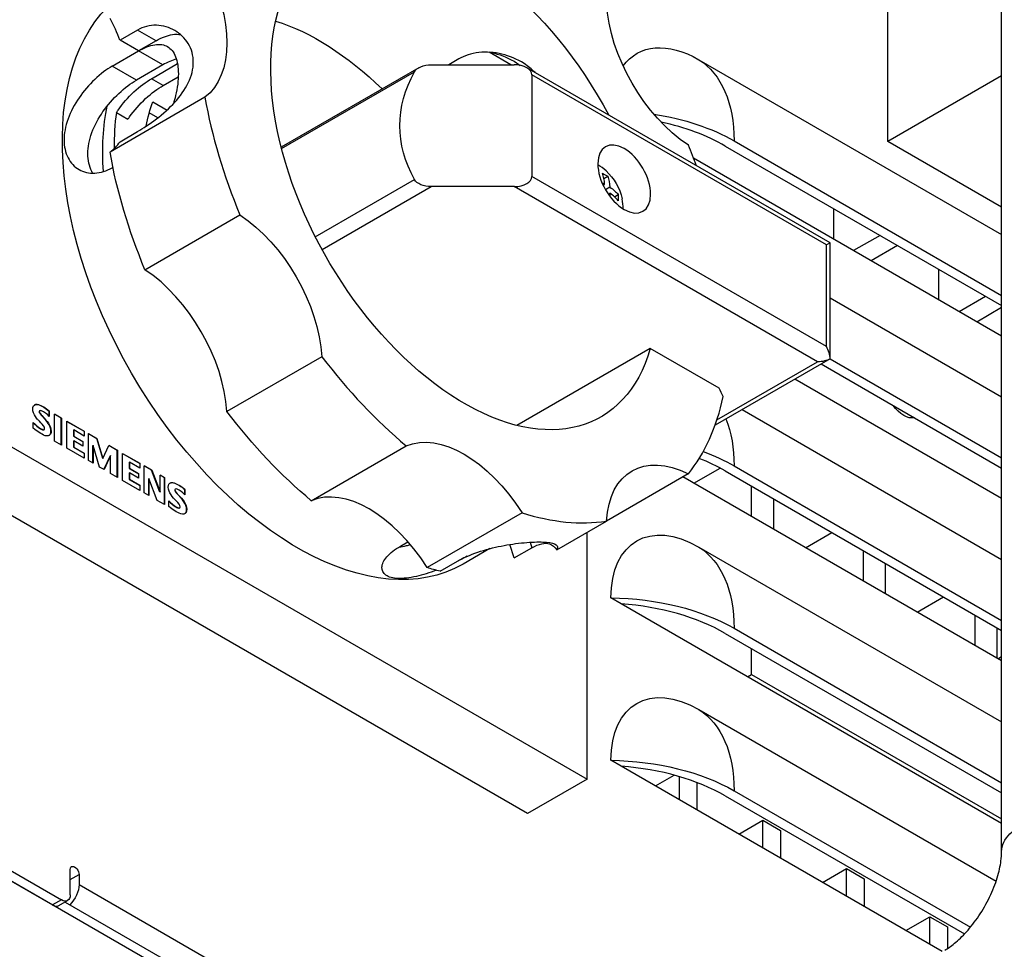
# Model space of a CAD drawing. Header units: millimetres. Extents: x 165 to 2541, y 199 to 1879.
# Tile 57 of 61: x 2311 to 2351, y 1575 to 1612. Entities that reach past the tile are written whole.
import ezdxf

# ---------------------------------------------------------------- set-up
doc = ezdxf.new("R2010")
doc.units = ezdxf.units.MM
doc.header["$LTSCALE"] = 4
doc.layers.add('01_Object Line', color=4, linetype='Continuous')

msp = doc.modelspace()

# ---------------------------------------------------------------- linework, layer by layer
at = {"layer": '01_Object Line', "ltscale": 0.657895}
for p, q in [((2350.962, 1578.644), (2350.962, 1619.469)), ((2346.391, 1607.201), (2346.391, 1616.182)), ((2316.219, 1611.679), (2315.512, 1611.271)), ((2316.966, 1611.248), (2316.219, 1611.679)), ((2316.259, 1610.84), (2315.512, 1611.271)), ((2316.966, 1611.248), (2316.259, 1610.84)), ((2315.198, 1610.227), (2316.259, 1610.84)), ((2317.232, 1610.278), (2316.259, 1610.84)), ((2331.224, 1610.283), (2330.352, 1610.787)), ((2316.172, 1609.665), (2315.198, 1610.227)), ((2317.232, 1610.278), (2316.172, 1609.665)), ((2316.778, 1609.723), (2317.825, 1610.328)), ((2328.025, 1610.283), (2331.365, 1610.283)), ((2329.135, 1610.516), (2328.731, 1610.283)), ((2338.79, 1610.487), (2350.962, 1603.459)), ((2317.25, 1609.451), (2317.857, 1609.802)), ((2327.525, 1610.163), (2321.995, 1606.971)), ((2322.01, 1606.915), (2327.351, 1609.999)), ((2344.063, 1603.121), (2331.865, 1610.163)), ((2343.916, 1603.037), (2332.072, 1609.875)), ((2332.072, 1609.875), (2332.072, 1605.792)), ((2350.962, 1609.84), (2346.391, 1607.201)), ((2317.25, 1609.451), (2316.778, 1609.723)), ((2318.929, 1608.978), (2315.111, 1606.773)), ((2316.829, 1608.796), (2317.404, 1608.464)), ((2315.365, 1608.361), (2315.829, 1608.092)), ((2317.031, 1608.148), (2316.688, 1608.346)), ((2315.512, 1607.188), (2316.219, 1607.597)), ((2339.85, 1607.017), (2350.962, 1600.602)), ((2340.204, 1607.221), (2350.962, 1601.01)), ((2350.962, 1604.562), (2346.391, 1607.201)), ((2350.962, 1599.377), (2338.576, 1606.528)), ((2315.228, 1606.162), (2315.198, 1606.145)), ((2323.365, 1603.368), (2327.351, 1605.669)), ((2343.916, 1598.954), (2332.072, 1605.792)), ((2334.936, 1605.445), (2334.999, 1605.482)), ((2334.97, 1605.71), (2335.122, 1605.798)), ((2323.638, 1602.851), (2328.025, 1605.384)), ((2331.365, 1605.384), (2328.025, 1605.384)), ((2343.563, 1598.342), (2331.365, 1605.384)), ((2335.212, 1605.359), (2335.035, 1605.257)), ((2335.148, 1605.078), (2335.212, 1605.115)), ((2335.394, 1604.975), (2335.546, 1605.063)), ((2316.517, 1602.042), (2320.335, 1604.246)), ((2344.199, 1604.506), (2344.199, 1603.282)), ((2344.063, 1603.121), (2343.916, 1603.037)), ((2344.063, 1598.461), (2344.063, 1603.121)), ((2346.073, 1603.424), (2345.012, 1602.812)), ((2343.916, 1598.954), (2343.916, 1603.037)), ((2346.78, 1603.016), (2345.719, 1602.404)), ((2348.442, 1600.832), (2348.442, 1602.057)), ((2344.063, 1600.911), (2350.962, 1596.927)), ((2349.255, 1600.363), (2350.316, 1600.975)), ((2349.962, 1599.954), (2350.962, 1600.532)), ((2336.833, 1598.879), (2331.471, 1595.784)), ((2339.603, 1597.28), (2336.833, 1598.879)), ((2323.628, 1598.544), (2319.809, 1596.34)), ((2344.063, 1598.461), (2339.44, 1595.793)), ((2339.514, 1596.004), (2343.563, 1598.342)), ((2344.063, 1598.461), (2350.962, 1594.478)), ((2343.709, 1598.257), (2350.962, 1594.07)), ((2350.962, 1592.845), (2342.648, 1597.645)), ((2312.227, 1596.613), (2312.234, 1596.618)), ((2312.268, 1596.304), (2312.275, 1596.308)), ((2312.272, 1596.367), (2312.279, 1596.371)), ((2312.284, 1596.375), (2312.277, 1596.371)), ((2312.663, 1596.35), (2312.67, 1596.354)), ((2312.663, 1596.152), (2312.663, 1596.35)), ((2312.67, 1596.354), (2312.67, 1596.145)), ((2340.527, 1596.42), (2350.962, 1590.395)), ((2312.357, 1596.181), (2312.364, 1596.185)), ((2312.526, 1595.995), (2312.357, 1596.181)), ((2312.364, 1596.185), (2312.533, 1595.999)), ((2312.526, 1595.995), (2312.533, 1595.999)), ((2312.883, 1595.152), (2312.883, 1596.239)), ((2312.883, 1596.239), (2313.158, 1596.08)), ((2313.151, 1596.076), (2312.883, 1596.231)), ((2313.151, 1596.076), (2313.158, 1596.08)), ((2313.151, 1594.998), (2313.151, 1596.076)), ((2313.158, 1596.08), (2313.158, 1594.994)), ((2313.38, 1594.866), (2313.38, 1595.952)), ((2313.38, 1595.952), (2314.075, 1595.551)), ((2313.38, 1595.944), (2314.068, 1595.547)), ((2312.026, 1595.671), (2312.026, 1595.895)), ((2312.305, 1595.655), (2312.312, 1595.659)), ((2312.432, 1595.606), (2312.439, 1595.61)), ((2312.461, 1595.615), (2312.454, 1595.611)), ((2312.707, 1595.713), (2312.715, 1595.717)), ((2313.648, 1595.595), (2313.655, 1595.599)), ((2313.648, 1595.595), (2313.648, 1595.348)), ((2314.075, 1595.356), (2313.655, 1595.599)), ((2313.655, 1595.599), (2313.655, 1595.352)), ((2314.068, 1595.547), (2314.075, 1595.551)), ((2314.068, 1595.547), (2314.068, 1595.36)), ((2314.075, 1595.551), (2314.075, 1595.356)), ((2312.71, 1595.428), (2312.717, 1595.432)), ((2313.158, 1594.994), (2312.883, 1595.152)), ((2313.648, 1595.348), (2313.655, 1595.352)), ((2313.648, 1595.348), (2314.015, 1595.136)), ((2313.648, 1595.162), (2313.655, 1595.166)), ((2313.648, 1595.162), (2313.648, 1594.906)), ((2313.655, 1595.352), (2314.022, 1595.14)), ((2314.022, 1594.954), (2313.655, 1595.166)), ((2313.655, 1595.166), (2313.655, 1594.91)), ((2314.015, 1595.136), (2314.022, 1595.14)), ((2314.015, 1595.136), (2314.015, 1594.958)), ((2314.022, 1595.14), (2314.022, 1594.954)), ((2314.244, 1594.366), (2314.244, 1595.453)), ((2314.244, 1595.453), (2314.585, 1595.257)), ((2314.578, 1595.253), (2314.244, 1595.445)), ((2314.578, 1595.253), (2314.585, 1595.257)), ((2314.819, 1594.451), (2314.578, 1595.253)), ((2314.585, 1595.257), (2314.826, 1594.455)), ((2310.965, 1595.035), (2334.3, 1581.563)), ((2314.075, 1594.464), (2313.38, 1594.866)), ((2313.648, 1594.906), (2313.655, 1594.91)), ((2313.648, 1594.906), (2314.068, 1594.663)), ((2313.655, 1594.91), (2314.075, 1594.667)), ((2314.421, 1594.972), (2314.428, 1594.976)), ((2314.421, 1594.265), (2314.421, 1594.972)), ((2314.69, 1594.109), (2314.428, 1594.976)), ((2314.428, 1594.976), (2314.428, 1594.261)), ((2314.826, 1594.455), (2315.069, 1594.977)), ((2315.4, 1594.778), (2315.066, 1594.97)), ((2315.069, 1594.977), (2315.407, 1594.782)), ((2315.4, 1594.778), (2315.407, 1594.782)), ((2315.4, 1593.699), (2315.4, 1594.778)), ((2315.407, 1594.782), (2315.407, 1593.695)), ((2323.204, 1592.756), (2327.022, 1594.961)), ((2314.068, 1594.663), (2314.075, 1594.667)), ((2314.068, 1594.663), (2314.068, 1594.468)), ((2314.075, 1594.667), (2314.075, 1594.464)), ((2314.428, 1594.261), (2314.244, 1594.366)), ((2314.819, 1594.451), (2314.826, 1594.455)), ((2314.865, 1594.008), (2315.127, 1594.567)), ((2315.134, 1594.571), (2314.869, 1594.006)), ((2315.127, 1594.567), (2315.134, 1594.571)), ((2315.134, 1593.853), (2315.134, 1594.571)), ((2315.618, 1593.573), (2315.618, 1594.66)), ((2315.618, 1594.66), (2316.313, 1594.259)), ((2315.618, 1594.652), (2316.306, 1594.254)), ((2314.869, 1594.006), (2314.69, 1594.109)), ((2315.886, 1594.303), (2315.893, 1594.307)), ((2315.886, 1594.303), (2315.886, 1594.056)), ((2315.886, 1594.056), (2315.893, 1594.06)), ((2315.886, 1594.056), (2316.253, 1593.843)), ((2316.313, 1594.064), (2315.893, 1594.307)), ((2315.893, 1594.307), (2315.893, 1594.06)), ((2315.893, 1594.06), (2316.26, 1593.847)), ((2316.306, 1594.254), (2316.313, 1594.259)), ((2316.306, 1594.254), (2316.306, 1594.068)), ((2316.313, 1594.259), (2316.313, 1594.064)), ((2316.482, 1593.074), (2316.482, 1594.161)), ((2316.482, 1594.161), (2316.788, 1593.985)), ((2316.781, 1593.981), (2316.482, 1594.153)), ((2316.781, 1593.981), (2316.788, 1593.985)), ((2317.119, 1593.105), (2316.781, 1593.981)), ((2316.788, 1593.985), (2317.126, 1593.109)), ((2338.588, 1593.457), (2339.645, 1594.067)), ((2339.85, 1593.953), (2350.962, 1587.538)), ((2340.204, 1594.157), (2350.962, 1587.946)), ((2331.895, 1580.175), (2308.561, 1593.647)), ((2315.407, 1593.695), (2315.134, 1593.853)), ((2316.313, 1593.172), (2315.618, 1593.573)), ((2315.886, 1593.87), (2315.893, 1593.874)), ((2315.886, 1593.87), (2315.886, 1593.614)), ((2315.886, 1593.614), (2315.893, 1593.618)), ((2315.886, 1593.614), (2316.306, 1593.371)), ((2316.26, 1593.662), (2315.893, 1593.874)), ((2315.893, 1593.874), (2315.893, 1593.618)), ((2315.893, 1593.618), (2316.313, 1593.375)), ((2316.253, 1593.843), (2316.26, 1593.847)), ((2316.253, 1593.843), (2316.253, 1593.666)), ((2316.26, 1593.847), (2316.26, 1593.662)), ((2316.667, 1593.649), (2316.674, 1593.653)), ((2316.667, 1592.968), (2316.667, 1593.649)), ((2317.012, 1592.769), (2316.674, 1593.653)), ((2316.674, 1593.653), (2316.674, 1592.964)), ((2317.126, 1593.109), (2317.126, 1593.789)), ((2317.126, 1593.789), (2317.307, 1593.685)), ((2317.3, 1593.681), (2317.126, 1593.781)), ((2317.3, 1593.681), (2317.307, 1593.685)), ((2317.3, 1592.602), (2317.3, 1593.681)), ((2317.307, 1593.685), (2317.307, 1592.598)), ((2338.364, 1593.837), (2335.072, 1591.937)), ((2350.962, 1586.313), (2338.147, 1593.712)), ((2316.306, 1593.371), (2316.313, 1593.375)), ((2316.306, 1593.371), (2316.306, 1593.176)), ((2316.313, 1593.375), (2316.313, 1593.172)), ((2317.679, 1593.466), (2317.686, 1593.47)), ((2317.719, 1593.156), (2317.726, 1593.16)), ((2317.723, 1593.22), (2317.731, 1593.224)), ((2317.736, 1593.227), (2317.729, 1593.223)), ((2318.115, 1593.202), (2318.122, 1593.207)), ((2318.115, 1593.005), (2318.115, 1593.202)), ((2318.122, 1593.207), (2318.122, 1592.998)), ((2340.904, 1592.12), (2340.904, 1593.345)), ((2316.674, 1592.964), (2316.482, 1593.074)), ((2317.307, 1592.598), (2317.012, 1592.769)), ((2317.119, 1593.105), (2317.126, 1593.109)), ((2317.478, 1592.523), (2317.478, 1592.747)), ((2317.809, 1593.034), (2317.816, 1593.038)), ((2317.978, 1592.848), (2317.809, 1593.034)), ((2317.816, 1593.038), (2317.985, 1592.852)), ((2317.978, 1592.848), (2317.985, 1592.852)), ((2341.802, 1591.602), (2341.802, 1592.826)), ((2317.757, 1592.507), (2317.764, 1592.512)), ((2317.884, 1592.459), (2317.891, 1592.463)), ((2317.913, 1592.467), (2317.906, 1592.463)), ((2318.159, 1592.565), (2318.166, 1592.569)), ((2318.161, 1592.28), (2318.168, 1592.284)), ((2331.678, 1592.273), (2327.859, 1590.068)), ((2333.07, 1590.781), (2335.072, 1591.937)), ((2334.3, 1581.563), (2334.3, 1591.491)), ((2343.078, 1590.865), (2344.139, 1591.477)), ((2326.788, 1590.928), (2327.091, 1591.103)), ((2330.383, 1590.83), (2329.307, 1590.21)), ((2331.367, 1590.455), (2331.19, 1590.997)), ((2331.367, 1590.455), (2332.074, 1590.863)), ((2332.001, 1591.086), (2332.074, 1590.863)), ((2338.79, 1590.891), (2350.962, 1583.863)), ((2345.394, 1590.752), (2345.394, 1589.528)), ((2328.379, 1589.918), (2329.087, 1590.326)), ((2346.292, 1589.009), (2346.292, 1590.234)), ((2335.667, 1588.612), (2335.254, 1588.85)), ((2347.568, 1588.272), (2348.629, 1588.885)), ((2350.962, 1579.781), (2335.667, 1588.612)), ((2349.884, 1588.16), (2349.884, 1586.935)), ((2340.204, 1587.625), (2350.962, 1581.414)), ((2350.782, 1586.417), (2350.782, 1587.642)), ((2339.85, 1587.421), (2350.962, 1581.006)), ((2340.904, 1585.772), (2340.904, 1586.813)), ((2350.811, 1586.401), (2350.962, 1586.488)), ((2340.745, 1585.68), (2340.904, 1585.772)), ((2340.904, 1585.772), (2350.962, 1579.965)), ((2338.79, 1584.359), (2350.74, 1577.46)), ((2335.667, 1582.08), (2335.254, 1582.318)), ((2348.576, 1574.627), (2335.667, 1582.08)), ((2337.04, 1581.287), (2337.792, 1581.722)), ((2338.005, 1580.73), (2338.005, 1581.662)), ((2334.3, 1581.563), (2331.895, 1580.175)), ((2338.712, 1581.425), (2338.712, 1580.322)), ((2339.85, 1580.889), (2349.469, 1575.336)), ((2340.204, 1581.093), (2349.707, 1575.607)), ((2307.147, 1580.175), (2313.157, 1576.705)), ((2306.793, 1579.971), (2312.804, 1576.501)), ((2374.675, 1540.779), (2306.97, 1579.869)), ((2340.398, 1579.348), (2341.364, 1579.905)), ((2341.364, 1578.791), (2341.364, 1579.905)), ((2341.364, 1579.905), (2342.071, 1579.497)), ((2342.071, 1579.497), (2342.071, 1578.383)), ((2313.511, 1576.909), (2313.511, 1577.929)), ((2313.511, 1577.521), (2313.864, 1577.725)), ((2313.864, 1577.725), (2313.864, 1577.317)), ((2343.757, 1577.409), (2344.722, 1577.966)), ((2344.722, 1576.852), (2344.722, 1577.966)), ((2344.722, 1577.966), (2345.429, 1577.558)), ((2368.311, 1545.882), (2313.864, 1577.317)), ((2345.429, 1577.558), (2345.429, 1576.443)), ((2313.157, 1576.705), (2312.804, 1576.501)), ((2313.054, 1576.476), (2313.407, 1576.68)), ((2313.304, 1576.62), (2368.311, 1544.861)), ((2347.116, 1575.47), (2348.081, 1576.027)), ((2348.081, 1576.027), (2348.788, 1575.619)), ((2348.081, 1574.912), (2348.081, 1576.027)), ((2348.788, 1575.619), (2348.788, 1574.754))]:
    msp.add_line(p, q, dxfattribs=at)
at = {"layer": '01_Object Line', "ltscale": 0.657895, "extrusion": (0, 0, -1)}
msp.add_arc((-2333.557, 1604.404), 2.2, 132.9533, 167.0467, dxfattribs=at)
for centre, major_axis, start_param, end_param in [((2329.35, 1605.649), (5.5, -9.526), 5.774014, 11.054439), ((2316.268, 1613.202), (2.5, -4.33), 4.779066, 6.216508), ((2322.632, 1601.771), (6.675, -11.561), 0, 3.03697), ((2338.6, 1610.99), (-2.5, 4.33), 3.993668, 5.43111), ((2323.516, 1602.281), (5.5, -9.526), 3.700583, 4.258622), ((2338.79, 1606.405), (-2.5, 4.33), 6.029773, 7.068583), ((2328.025, 1609.875), (-0.707, 0), 0.307871, 1.570796), ((2335.077, 1604.261), (3.625, 6.279), 0.024385, 0.785398), ((2339.143, 1607.834), (-12.374, 0), 5.975314, 6.591056), ((2323.057, 1602.016), (-5.825, 10.089), 5.416951, 5.704393), ((2323.516, 1602.281), (-5, 8.66), 5.685317, 5.828799), ((2335.077, 1604.261), (7.25, 0), 4.977344, 5.497787), ((2335.785, 1605.69), (0.75, -1.299), 2.356194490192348, 8.639379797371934), ((2325.531, 1603.445), (-7.55, 13.077), 4.932175, 5.278001), ((2333.557, 1605.017), (2.068, 0), 5.425197, 5.570377), ((2328.025, 1605.792), (-0.707, 0), 4.712389, 5.975314), ((2333.557, 1604.527), (2.195, 0), 5.3695, 5.429393), ((2333.663, 1604.343), (-1.097, -1.901), 3.578261, 3.858597), ((2333.663, 1604.343), (-1.097, -1.901), 3.995385, 4.055278), ((2333.557, 1604.527), (2.195, 0), 5.566181, 5.846517), ((2334.087, 1604.098), (-1.034, -1.791), 3.854401, 3.999581), ((2320.1, 1600.309), (2.5, -4.33), 3.993668, 5.43111), ((2343.563, 1598.75), (0.707, 0), 0.785398, 1.570796), ((2342.431, 1598.097), (-2.5, 4.33), 4.779066, 4.854286), ((2312.26, 1596.298), (-0.182, 0.316), 5.010524, 5.96193), ((2312.299, 1596.228), (-0.221, 0.382), 6.023287, 6.860244), ((2312.431, 1595.471), (0.648, -1.122), 3.710158, 4.190764), ((2325.531, 1603.445), (-7.55, 13.077), 4.146777, 4.492603), ((2347.027, 1597.025), (0.517, -0.895), 0.157984, 1.412813), ((2312.354, 1596.341), (-0.27, 0.468), 4.301246, 4.931892), ((2312.379, 1595.666), (0.281, -0.486), 4.326725, 4.935808), ((2335.077, 1591.197), (-3.625, -6.279), 3.568625, 3.926991), ((2312.319, 1596.846), (-0.849, 1.47), 3.774439, 4.174029), ((2312.47, 1595.714), (0.194, -0.336), 5.025545, 5.953363), ((2329.35, 1590.544), (-2.5, 4.33), 0.066677, 1.504119), ((2312.424, 1595.794), (0.238, -0.413), 6.016215, 6.834966), ((2335.077, 1591.197), (7.25, 0), 5.277837, 5.497787), ((2338.6, 1589.628), (-2.5, 4.33), 5.564465, 7.001906), ((2317.711, 1593.151), (-0.182, 0.316), 5.010524, 5.96193), ((2317.751, 1593.08), (-0.221, 0.382), 6.023287, 6.860244), ((2317.806, 1593.193), (-0.27, 0.468), 4.301246, 4.931892), ((2317.883, 1592.323), (0.648, -1.122), 3.710158, 4.190764), ((2317.83, 1592.519), (0.281, -0.486), 4.326725, 4.935808), ((2317.771, 1593.698), (-0.849, 1.47), 3.774439, 4.174029), ((2317.922, 1592.566), (0.194, -0.336), 5.025545, 5.953363), ((2317.876, 1592.646), (0.238, -0.413), 6.016215, 6.834966), ((2338.79, 1586.809), (-2.5, 4.33), 5.497787, 7.068583), ((2335.077, 1584.665), (3.625, 6.279), 0.024385, 0.785398), ((2325.531, 1603.445), (-7.55, 13.077), 3.656987, 3.707205), ((2335.077, 1584.665), (7.25, 0), 4.736774, 5.497787), ((2338.79, 1580.277), (-2.5, 4.33), 5.497787, 7.068583), ((2335.077, 1578.134), (3.625, 6.279), 0.024385, 0.785398), ((2335.077, 1578.134), (7.25, 0), 4.736774, 5.497787), ((2353.462, 1578.644), (-2.5, 0), 0, 3.141593), ((2313.687, 1577.827), (-0.125, 0.217), 5.497787, 8.63938), ((2313.334, 1577.011), (-0.375, -0.65), 3.926991, 5.203274), ((2313.157, 1577.113), (0.25, -0.433), 5.497787, 7.068583)]:
    msp.add_ellipse(centre, major_axis=major_axis, ratio=0.57735, start_param=start_param, end_param=end_param, dxfattribs=at)
at = {"layer": '01_Object Line', "ltscale": 0.657895}
for centre, major_axis, start_param, end_param in [((2312.45, 1610.997), (-2.5, 4.33), 4.45059, 4.645712), ((2331.365, 1609.875), (0.707, 0), 0, 1.570796), ((2329.35, 1605.649), (7.55, -13.077), 4.146777, 4.492603), ((2323.516, 1602.281), (5.825, -10.089), 3.782149, 3.939758), ((2334.724, 1604.057), (-7.25, 0), 3.926991, 4.353794), ((2312.45, 1610.997), (2.5, -4.33), 0.066677, 0.261799), ((2329.35, 1605.649), (-7.55, 13.077), 4.432113, 4.492603), ((2334.772, 1605.105), (-0.687, 1.191), 5.200594, 5.545955), ((2333.451, 1604.466), (1.097, 1.901), 5.566181, 5.846517), ((2331.365, 1605.792), (0.707, 0), 4.712389, 6.283185), ((2333.557, 1604.282), (-2.195, 0), 3.578261, 3.858597), ((2334.772, 1605.105), (-0.688, 1.191), 3.878823, 4.224184), ((2316.281, 1598.104), (-2.5, 4.33), 3.993668, 5.43111), ((2343.563, 1598.75), (0.354, -0.612), 0.785398, 1.570796), ((2329.35, 1605.649), (7.55, -13.077), 4.932175, 5.278001), ((2329.35, 1605.649), (7.55, -13.077), 0.219786, 0.565612), ((2312.292, 1596.224), (-0.221, 0.382), 5.706127, 6.267152), ((2312.424, 1595.467), (-0.648, 1.122), 5.234014, 5.71462), ((2312.317, 1596.304), (-0.0394, 0.0682), 0.172113, 1.256068), ((2312.324, 1596.308), (-0.0394, 0.0682), 0.172113, 1.256068), ((2312.355, 1596.235), (-0.078, 0.136), 0, 0.067867), ((2312.458, 1596.399), (0.177, -0.307), 4.677895, 5.113753), ((2312.362, 1596.239), (-0.078, 0.136), 5.586577, 6.351053), ((2312.427, 1595.485), (-0.52, 0.9), 5.160848, 5.599762), ((2310.543, 1592.339), (-3.075, 5.327), 5.046772, 5.103348), ((2312.451, 1596.395), (0.177, -0.307), 4.677895, 5.113753), ((2312.372, 1595.662), (-0.281, 0.486), 4.48897, 5.098053), ((2312.369, 1596.751), (0.69, -1.195), 5.138347, 5.439596), ((2312.362, 1596.747), (0.69, -1.195), 5.146078, 5.439596), ((2312.324, 1595.964), (0.196, -0.34), 5.429135, 5.896737), ((2312.331, 1595.968), (0.196, -0.34), 5.429135, 5.896737), ((2312.405, 1595.696), (0.0492, -0.0852), 5.901037, 6.283185), ((2312.401, 1595.705), (-0.0566, 0.098), 3.939766, 5.006549), ((2312.412, 1595.7), (0.0492, -0.0852), 5.901037, 7.069977), ((2312.463, 1595.71), (0.194, -0.336), 0.329822, 1.25764), ((2312.417, 1595.79), (0.238, -0.413), 0.014829, 0.26697), ((2334.724, 1590.993), (-7.25, 0), 3.926991, 4.115295), ((2317.744, 1593.076), (-0.221, 0.382), 5.706127, 6.267152), ((2317.876, 1592.319), (-0.648, 1.122), 5.234014, 5.71462), ((2317.769, 1593.156), (-0.0394, 0.0682), 0.172113, 1.256068), ((2317.776, 1593.161), (-0.0394, 0.0682), 0.172113, 1.256068), ((2317.903, 1593.248), (0.177, -0.307), 4.677895, 5.113753), ((2317.807, 1593.087), (-0.078, 0.136), 0, 0.067867), ((2317.91, 1593.252), (0.177, -0.307), 4.677895, 5.113753), ((2317.814, 1593.092), (-0.078, 0.136), 5.586577, 6.351053), ((2317.879, 1592.337), (-0.52, 0.9), 5.160848, 5.599762), ((2325.531, 1588.34), (-2.5, 4.33), 4.779066, 6.216508), ((2317.821, 1593.603), (0.69, -1.195), 5.138347, 5.439596), ((2315.995, 1589.192), (-3.075, 5.327), 5.046772, 5.103348), ((2317.823, 1592.515), (-0.281, 0.486), 4.48897, 5.098053), ((2317.814, 1593.599), (0.69, -1.195), 5.146078, 5.439596), ((2317.776, 1592.816), (0.196, -0.34), 5.429135, 5.896737), ((2317.783, 1592.82), (0.196, -0.34), 5.429135, 5.896737), ((2317.856, 1592.548), (0.0492, -0.0852), 5.901037, 6.283185), ((2317.853, 1592.557), (-0.0566, 0.098), 3.939766, 5.006549), ((2317.864, 1592.552), (0.0492, -0.0852), 5.901037, 7.069977), ((2317.915, 1592.562), (0.194, -0.336), 0.329822, 1.25764), ((2317.868, 1592.642), (0.238, -0.413), 0.014829, 0.26697), ((2329.35, 1605.649), (7.55, -13.077), 5.717573, 6.063399), ((2334.724, 1584.461), (-7.25, 0), 3.926991, 4.5819), ((2334.724, 1577.929), (-7.25, 0), 3.926991, 4.5819), ((2312.804, 1576.909), (0.25, -0.433), 5.497787, 6.283185)]:
    msp.add_ellipse(centre, major_axis=major_axis, ratio=0.57735, start_param=start_param, end_param=end_param, dxfattribs=at)
for points, knots in [([(2316.219, 1607.597), (2316.446, 1607.728), (2316.712, 1607.902), (2317.24, 1608.308), (2317.501, 1608.54), (2317.927, 1609.009), (2318.124, 1609.278), (2318.391, 1609.835), (2318.46, 1610.124), (2318.46, 1610.646), (2318.391, 1610.909), (2318.124, 1611.355), (2317.927, 1611.538), (2317.501, 1611.785), (2317.24, 1611.865), (2316.712, 1611.878), (2316.446, 1611.81), (2316.219, 1611.679)], [0, 0, 0, 0, 0.192458, 0.192458, 0.384915, 0.384915, 0.576848, 0.576848, 0.768781, 0.768781, 0.960714, 0.960714, 1.152647, 1.152647, 1.345105, 1.345105, 1.537562, 1.537562, 1.537562, 1.537562]), ([(2316.966, 1611.248), (2317.188, 1611.377), (2317.416, 1611.467), (2317.741, 1611.516), (2317.855, 1611.513), (2317.956, 1611.489)], [-1.5105878, -1.5105878, -1.5105878, -1.5105878, -1.3217603, -1.3217603, -1.2065237, -1.2065237, -1.2065237, -1.2065237]), ([(2316.259, 1610.84), (2316.481, 1610.968), (2316.709, 1611.059), (2317.113, 1611.12), (2317.289, 1611.09), (2317.56, 1610.934), (2317.674, 1610.796), (2317.823, 1610.416), (2317.859, 1610.173), (2317.859, 1609.659), (2317.823, 1609.354), (2317.723, 1608.933), (2317.692, 1608.822), (2317.657, 1608.713)], [-1.510588, -1.510588, -1.510588, -1.510588, -1.32176, -1.32176, -1.132933, -1.132933, -0.944113, -0.944113, -0.755294, -0.755294, -0.566474, -0.566474, -0.500522, -0.500522, -0.500522, -0.500522]), ([(2332.2, 1609.969), (2332.068, 1610.102), (2331.92, 1610.224), (2331.481, 1610.512), (2331.167, 1610.641), (2330.569, 1610.785), (2330.243, 1610.808), (2329.638, 1610.738), (2329.358, 1610.645), (2329.135, 1610.516)], [-2.1874529, -2.1874529, -2.1874529, -2.1874529, -2.0796294, -2.0796294, -1.8905819, -1.8905819, -1.7015166, -1.7015166, -1.5124513, -1.5124513, -1.5124513, -1.5124513]), ([(2330.376, 1610.785), (2330.442, 1610.774), (2330.507, 1610.761), (2330.87, 1610.672), (2331.182, 1610.54), (2331.507, 1610.326), (2331.552, 1610.294), (2331.596, 1610.26)], [0.3372602, 0.3372602, 0.3372602, 0.3372602, 0.3778926, 0.3778926, 0.5668264, 0.5668264, 0.5980643, 0.5980643, 0.5980643, 0.5980643]), ([(2315.198, 1610.227), (2314.975, 1610.099), (2314.73, 1609.916), (2314.262, 1609.474), (2314.042, 1609.216), (2313.686, 1608.697), (2313.528, 1608.402), (2313.316, 1607.813), (2313.263, 1607.519), (2313.263, 1607.005), (2313.316, 1606.752), (2313.528, 1606.336), (2313.686, 1606.172), (2314.042, 1605.967), (2314.262, 1605.912), (2314.73, 1605.936), (2314.975, 1606.016), (2315.198, 1606.145)], [-1.510588, -1.510588, -1.510588, -1.510588, -1.32176, -1.32176, -1.132933, -1.132933, -0.944113, -0.944113, -0.755294, -0.755294, -0.566474, -0.566474, -0.377655, -0.377655, -0.188828, -0.188828, 0, 0, 0, 0]), ([(2314.418, 1605.922), (2314.405, 1605.945), (2314.392, 1605.968), (2314.272, 1606.2), (2314.218, 1606.454), (2314.218, 1606.968), (2314.272, 1607.262), (2314.488, 1607.849), (2314.648, 1608.142), (2315.008, 1608.657), (2315.231, 1608.915), (2315.702, 1609.354), (2315.949, 1609.537), (2316.172, 1609.665)], [-2.4773755, -2.4773755, -2.4773755, -2.4773755, -2.4562144, -2.4562144, -2.2672806, -2.2672806, -2.0783468, -2.0783468, -1.889413, -1.889413, -1.7004667, -1.7004667, -1.5115204, -1.5115204, -1.5115204, -1.5115204]), ([(2315.365, 1608.361), (2315.387, 1608.394), (2315.409, 1608.427), (2315.613, 1608.717), (2315.837, 1608.973), (2316.308, 1609.412), (2316.556, 1609.595), (2316.778, 1609.723)], [-1.9135696, -1.9135696, -1.9135696, -1.9135696, -1.8897869, -1.8897869, -1.7008025, -1.7008025, -1.5118182, -1.5118182, -1.5118182, -1.5118182]), ([(2315.829, 1608.092), (2315.852, 1608.126), (2315.874, 1608.158), (2316.079, 1608.447), (2316.305, 1608.703), (2316.779, 1609.14), (2317.027, 1609.322), (2317.25, 1609.451)], [-0.4019303, -0.4019303, -0.4019303, -0.4019303, -0.3781307, -0.3781307, -0.1890653, -0.1890653, 0, 0, 0, 0]), ([(2328.224, 1589.96), (2327.959, 1589.861), (2327.685, 1589.773), (2327.15, 1589.65), (2326.894, 1589.622), (2326.491, 1589.637), (2326.317, 1589.683), (2326.09, 1589.843), (2326.036, 1589.957), (2326.048, 1590.203), (2326.114, 1590.351), (2326.372, 1590.65), (2326.565, 1590.8), (2326.788, 1590.928)], [0.395836, 0.395836, 0.395836, 0.395836, 0.566474, 0.566474, 0.755294, 0.755294, 0.944113, 0.944113, 1.132933, 1.132933, 1.32176, 1.32176, 1.510588, 1.510588, 1.510588, 1.510588]), ([(2326.725, 1590.891), (2326.821, 1590.906), (2326.922, 1590.926), (2327.079, 1590.963), (2327.133, 1590.977), (2327.187, 1590.992)], [2.3857242, 2.3857242, 2.3857242, 2.3857242, 2.4562144, 2.4562144, 2.4916535, 2.4916535, 2.4916535, 2.4916535]), ([(2329.087, 1590.326), (2329.309, 1590.455), (2329.59, 1590.58), (2330.2, 1590.789), (2330.531, 1590.873), (2331.144, 1590.996), (2331.468, 1591.042), (2332.055, 1591.095), (2332.317, 1591.102), (2332.72, 1591.087), (2332.887, 1591.063), (2333.09, 1590.979), (2333.125, 1590.918), (2333.097, 1590.826), (2333.085, 1590.804), (2333.07, 1590.781)], [0, 0, 0, 0, 0.18872, 0.18872, 0.377439, 0.377439, 0.566154, 0.566154, 0.754869, 0.754869, 0.943584, 0.943584, 1.132298, 1.132298, 1.185167, 1.185167, 1.185167, 1.185167]), ([(2332.074, 1590.863), (2332.21, 1590.941), (2332.347, 1591), (2332.593, 1591.054), (2332.7, 1591.048), (2332.901, 1590.977), (2332.991, 1590.895), (2333.07, 1590.781)], [2.668325, 2.668325, 2.668325, 2.668325, 2.7831557, 2.7831557, 2.8979865, 2.8979865, 3.046559, 3.046559, 3.046559, 3.046559]), ([(2329.471, 1590.52), (2329.384, 1590.475), (2329.294, 1590.43), (2329.174, 1590.371), (2329.146, 1590.358), (2329.117, 1590.344)], [0.12982637, 0.12982637, 0.12982637, 0.12982637, 0.18882752, 0.18882752, 0.20715095, 0.20715095, 0.20715095, 0.20715095]), ([(2348.677, 1574.685), (2348.791, 1574.751), (2348.925, 1574.843), (2349.222, 1575.086), (2349.385, 1575.241), (2349.718, 1575.61), (2349.888, 1575.827), (2350.206, 1576.301), (2350.354, 1576.56), (2350.605, 1577.083), (2350.708, 1577.347), (2350.858, 1577.839), (2350.908, 1578.067), (2350.954, 1578.409), (2350.962, 1578.536), (2350.962, 1578.644)], [6.283185, 6.283185, 6.283185, 6.283185, 6.489909, 6.489909, 6.71337, 6.71337, 6.952425, 6.952425, 7.200399, 7.200399, 7.448064, 7.448064, 7.685728, 7.685728, 7.853982, 7.853982, 7.853982, 7.853982])]:
    msp.add_open_spline(points, degree=3, knots=knots, dxfattribs=at)
msp.add_open_spline([(2317.782, 1610.509), (2317.608, 1610.467), (2317.419, 1610.385), (2317.232, 1610.278)], degree=3, dxfattribs=at)

doc.saveas('drawing.dxf')
